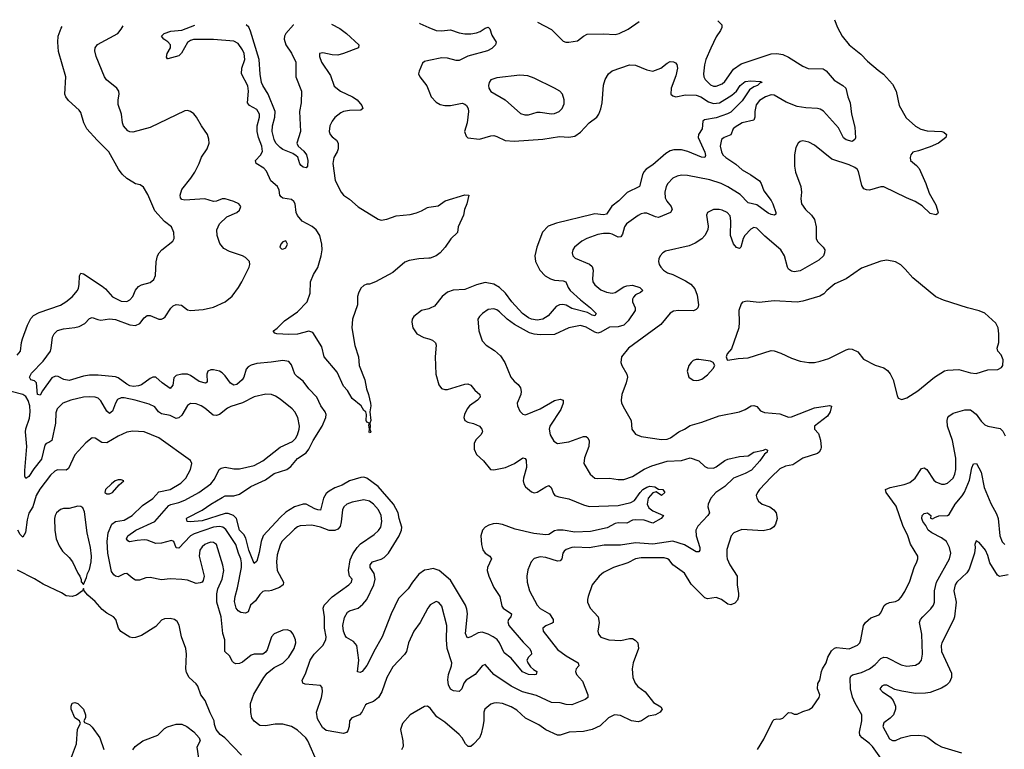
# Model space of a CAD drawing. Header units: inches. Extents: x 1954678 to 2060271, y 904822 to 1016299.
# Tile 211 of 256: x 1967167 to 1973984, y 1011152 to 1016205. Entities that reach past the tile are written whole.
import ezdxf

# ---------------------------------------------------------------- set-up
doc = ezdxf.new("R2010")
doc.units = ezdxf.units.IN
doc.header["$MEASUREMENT"] = 0
doc.layers.add('B9061', color=7, linetype='Continuous')
doc.layers.add('B9071', color=7, linetype='Continuous')

msp = doc.modelspace()

# ---------------------------------------------------------------- linework, layer by layer
at = {"layer": 'B9061', "color": 5}
for points, elevation in [([(1967150, 1013881.1), (1967173.3, 1013910), (1967179.1, 1013970), (1967185.7, 1013994.3), (1967220.4, 1014090), (1967243.7, 1014136.3), (1967264, 1014156), (1967302.3, 1014177.7), (1967450, 1014227.6), (1967487.1, 1014250), (1967530, 1014284.9), (1967567.7, 1014330), (1967574.4, 1014345.6), (1967579.4, 1014370), (1967581.3, 1014430), (1967589.7, 1014450.3), (1967610, 1014443.8), (1967738.2, 1014358.2), (1967760.6, 1014340.6), (1967810, 1014286.3), (1967870, 1014255.8), (1967910, 1014252.8), (1967930, 1014263.6), (1967950, 1014287), (1967970, 1014330.8), (1967990, 1014357.3), (1968011.5, 1014368.5), (1968070, 1014383.8), (1968094.9, 1014405.1), (1968107.2, 1014432.8), (1968111.4, 1014528.6), (1968120.7, 1014570), (1968132, 1014590), (1968151.6, 1014610), (1968227.3, 1014670), (1968237.6, 1014690), (1968234.5, 1014730), (1968218, 1014770), (1968170, 1014806.6), (1968102.2, 1014882.2), (1968055.1, 1014995.1), (1968025.2, 1015045.2), (1968002, 1015062), (1967970, 1015069.2), (1967950, 1015079.3), (1967910, 1015105.1), (1967875.9, 1015135.9), (1967850.7, 1015170.7), (1967784.7, 1015290), (1967703, 1015370), (1967631.2, 1015450), (1967612.4, 1015490), (1967590, 1015561.2), (1967578.8, 1015578.8), (1967505.2, 1015645.2), (1967486, 1015670), (1967479.7, 1015690), (1967485.7, 1015810), (1967436.2, 1015983.8), (1967431, 1016050), (1967433.7, 1016090), (1967453.8, 1016146.2), (1967461.7, 1016158.1)], 540), ([(1970000, 1012397.6), (1969970, 1012391.6), (1969930, 1012365.7), (1969886.5, 1012310), (1969857.5, 1012262.5), (1969790, 1012197.3), (1969740.1, 1012090), (1969677, 1011930), (1969620.2, 1011830), (1969590, 1011766.9), (1969570, 1011731.5), (1969537.6, 1011690), (1969523.5, 1011683.5), (1969507.1, 1011687.1), (1969514.7, 1011770), (1969500.7, 1011870), (1969479.4, 1011899.4), (1969430, 1011926), (1969420.7, 1011940.7), (1969408.7, 1011970), (1969403.5, 1012010), (1969415.9, 1012064.1), (1969437.6, 1012102.4), (1969450, 1012111.6), (1969510, 1012130.2), (1969543.4, 1012156.6), (1969570, 1012189.2), (1969619.4, 1012290), (1969627.7, 1012330), (1969621.6, 1012370), (1969594.5, 1012410), (1969593.6, 1012430), (1969609.9, 1012450.1), (1969670, 1012468.3), (1969690, 1012479.8), (1969721, 1012510), (1969794.9, 1012630), (1969811, 1012669), (1969814, 1012690), (1969793.4, 1012750), (1969787.5, 1012790), (1969754.7, 1012850), (1969650, 1012971.8), (1969570, 1013029.9), (1969550, 1013035.4), (1969530, 1013033.7), (1969450, 1013010.6), (1969399, 1012981), (1969350, 1012962.1), (1969310, 1012939.1), (1969290, 1012922.8), (1969270, 1012891.1), (1969250, 1012808.7), (1969230.9, 1012809.1), (1969210, 1012816.7), (1969150, 1012850.5), (1969130, 1012850.5), (1969070, 1012829.9), (1969010, 1012794.8), (1968970, 1012757), (1968853.9, 1012630), (1968838.7, 1012590), (1968826.2, 1012513.8), (1968810, 1012453.6), (1968790, 1012439.5), (1968752.9, 1012530), (1968733.3, 1012613.3), (1968718.7, 1012638.7), (1968689.9, 1012670), (1968669.4, 1012750), (1968646.8, 1012770), (1968610, 1012785.5), (1968590, 1012784), (1968430, 1012734.9), (1968347.5, 1012727.5), (1968326.6, 1012730), (1968321.1, 1012750), (1968326.2, 1012753.8), (1968430, 1012808.5), (1968489.9, 1012850.1), (1968570, 1012896.8), (1968590, 1012907.2), (1968650, 1012908.1), (1968690, 1012918.5), (1968768.2, 1012971.8), (1968870, 1013018.1), (1968930, 1013060.8), (1969016.4, 1013090), (1969044, 1013110), (1969090, 1013165.1), (1969150, 1013205.7), (1969169.9, 1013230), (1969198, 1013290), (1969262, 1013390), (1969287.7, 1013450), (1969289.8, 1013470), (1969281.6, 1013490), (1969252.3, 1013530), (1969223.5, 1013590), (1969168.3, 1013648.3), (1969130, 1013700.8), (1969090.5, 1013730.5), (1969072.8, 1013750), (1969050, 1013814), (1969030, 1013836.5), (1968990, 1013844.8), (1968907.8, 1013832.2), (1968810, 1013824.7), (1968770, 1013812.1), (1968750, 1013800.3), (1968735.2, 1013784.8), (1968719.4, 1013730), (1968707.6, 1013710), (1968670, 1013677.3), (1968650, 1013674), (1968626.7, 1013686.7), (1968590, 1013738.7), (1968570, 1013758.5), (1968549.6, 1013770), (1968510, 1013779.2), (1968490, 1013779.1), (1968470, 1013769.7), (1968462.4, 1013750), (1968465.4, 1013694.6), (1968453.4, 1013686.6), (1968410, 1013699), (1968350, 1013741.6), (1968330, 1013750.5), (1968290, 1013750.9), (1968250, 1013741.2), (1968234.8, 1013725.2), (1968226.8, 1013673.2), (1968210, 1013651.1), (1968154.8, 1013690), (1968110, 1013729), (1968090, 1013729.8), (1968070, 1013721), (1968010, 1013676.3), (1967990, 1013668.8), (1967955.3, 1013664.7), (1967930, 1013669), (1967910, 1013679.6), (1967850, 1013723.7), (1967830, 1013732.5), (1967710, 1013743), (1967650, 1013743.4), (1967610, 1013736.8), (1967510, 1013706.6), (1967473.6, 1013713.6), (1967434.5, 1013734.5), (1967415.4, 1013735.4), (1967390, 1013724.7), (1967325.1, 1013634.9), (1967310, 1013605.1), (1967290, 1013609.6), (1967283.5, 1013690), (1967270, 1013702.7), (1967243.7, 1013710), (1967236, 1013730), (1967250, 1013755.8), (1967330, 1013840.7), (1967379.7, 1013910), (1967386.3, 1013930), (1967394.2, 1014005.8), (1967406.6, 1014030), (1967430, 1014051.7), (1967470, 1014064.7), (1967550, 1014072.9), (1967579.7, 1014080.3), (1967618.3, 1014101.7), (1967650, 1014135.3), (1967670, 1014141.7), (1967707.8, 1014127.8), (1967730, 1014124.7), (1967790, 1014132.5), (1967830, 1014127.8), (1967930, 1014091.5), (1967970, 1014086.7), (1967999.7, 1014100.3), (1968030, 1014139.5), (1968050, 1014156.1), (1968070, 1014155.5), (1968130, 1014130.3), (1968150, 1014130.3), (1968163.3, 1014136.7), (1968174.1, 1014145.9), (1968212.9, 1014207.1), (1968230, 1014222.3), (1968250, 1014231.4), (1968286.7, 1014226.7), (1968330, 1014195.8), (1968350.3, 1014190.3), (1968436.9, 1014196.9), (1968510, 1014214.3), (1968590, 1014251), (1968637.8, 1014290), (1968681.5, 1014350), (1968704.4, 1014390), (1968755.8, 1014490), (1968761.1, 1014510), (1968757.4, 1014530), (1968730, 1014558.2), (1968709.6, 1014570), (1968619.1, 1014599.1), (1968580.3, 1014620.3), (1968554, 1014654), (1968534.2, 1014710), (1968533.1, 1014750), (1968549.9, 1014790.1), (1968601.6, 1014838.4), (1968671.6, 1014870), (1968690, 1014885.3), (1968698.3, 1014910), (1968684.2, 1014930), (1968650, 1014945.8), (1968590, 1014963.1), (1968570, 1014964.4), (1968530, 1014948.6), (1968510, 1014946.4), (1968450, 1014963.4), (1968310, 1014955.4), (1968290, 1014959.7), (1968279.7, 1014970), (1968278.9, 1014990), (1968290.6, 1015030), (1968353.1, 1015106.9), (1968380.9, 1015150), (1968410.8, 1015210), (1968426.3, 1015253.7), (1968466.3, 1015310), (1968478.3, 1015350), (1968477, 1015377), (1968466.6, 1015410), (1968425.1, 1015470), (1968390.9, 1015530.9), (1968372.5, 1015552.5), (1968350, 1015569.5), (1968330, 1015575.1), (1968310, 1015574), (1968070, 1015459.1), (1967950, 1015425.5), (1967930, 1015427.7), (1967916, 1015436), (1967886.4, 1015470), (1967879.2, 1015490), (1967872.6, 1015550), (1967850, 1015618), (1967849.7, 1015650), (1967856.3, 1015690), (1967853, 1015710), (1967839.6, 1015730), (1967769.1, 1015789.1), (1967755.1, 1015810), (1967696.9, 1015950), (1967686.6, 1015990), (1967689.7, 1016010), (1967706.2, 1016033.8), (1967846, 1016110), (1967870, 1016138.3), (1967883.4, 1016161.8)], 520), ([(1970000, 1014553.6), (1969930, 1014548.6), (1969863, 1014537), (1969833.5, 1014526.5), (1969750, 1014454), (1969630, 1014389.6), (1969590, 1014373.2), (1969570, 1014373.2), (1969550, 1014363.7), (1969530, 1014346), (1969511.8, 1014310), (1969506.7, 1014286.7), (1969506, 1014230), (1969471.8, 1014130), (1969465.8, 1014070), (1969488.4, 1013948.4), (1969512.9, 1013870), (1969518, 1013810), (1969555.8, 1013710), (1969567.5, 1013647.5), (1969582, 1013610), (1969595.8, 1013550), (1969598.7, 1013530), (1969590.4, 1013490), (1969599.1, 1013430), (1969590.8, 1013410), (1969594.8, 1013390), (1969591, 1013370), (1969598, 1013350), (1969595.3, 1013344.7), (1969590, 1013344), (1969586, 1013350), (1969589.2, 1013370), (1969584, 1013396), (1969588, 1013410), (1969570, 1013417.2), (1969565.1, 1013430), (1969569.3, 1013470), (1969564, 1013490), (1969550, 1013499.3), (1969530.9, 1013530.9), (1969470, 1013582), (1969436, 1013636), (1969410, 1013666.2), (1969364.1, 1013764.1), (1969274.5, 1013870), (1969258.4, 1013938.4), (1969197.6, 1014037.6), (1969170, 1014047.5), (1969090, 1014026.7), (1969030, 1014024.2), (1968948, 1014030), (1968934.8, 1014034.8), (1968925.1, 1014045.1), (1968923.7, 1014050), (1968950, 1014068), (1969000.6, 1014119.4), (1969090, 1014182), (1969157.7, 1014250), (1969177.5, 1014310), (1969181.2, 1014390), (1969200.9, 1014439.1), (1969231.4, 1014488.6), (1969254, 1014570), (1969260.9, 1014610), (1969259.9, 1014650), (1969245.9, 1014710), (1969220.7, 1014750), (1969192, 1014772), (1969123.4, 1014810), (1969090, 1014848.1), (1969081.2, 1014870), (1969075, 1014930), (1969066.3, 1014946.3), (1969050, 1014959.9), (1968989.9, 1014969.9), (1968977.5, 1014977.5), (1968968.7, 1014990), (1968964.3, 1015024.3), (1968952.8, 1015050), (1968905.1, 1015090), (1968875.9, 1015155.9), (1968856.5, 1015176.5), (1968803.5, 1015210), (1968800.4, 1015230), (1968834.3, 1015265.7), (1968848, 1015292), (1968844.6, 1015330), (1968819.9, 1015390), (1968811.2, 1015430), (1968811.9, 1015470), (1968828.3, 1015530), (1968828, 1015550), (1968810, 1015582.7), (1968757.4, 1015610), (1968744.6, 1015630), (1968751.9, 1015710), (1968747.8, 1015747.8), (1968702.3, 1015830), (1968704.7, 1015870), (1968727, 1015930), (1968721.3, 1015970), (1968710, 1015995.4), (1968680, 1016040), (1968650, 1016056.5), (1968510, 1016068.1), (1968370, 1016066.8), (1968350, 1016061.3), (1968330, 1016046.6), (1968286.5, 1015973.5), (1968270, 1015954), (1968194, 1015934), (1968190, 1015933.6), (1968184.3, 1015944.3), (1968187.5, 1015970), (1968210.5, 1016010), (1968210.4, 1016030), (1968192.4, 1016052.5), (1968166, 1016070), (1968149.1, 1016090), (1968168.4, 1016110), (1968213.4, 1016126.6), (1968290, 1016132.8), (1968350, 1016156.5), (1968380.5, 1016166.2)], 480), ([(1969061.4, 1016172.2), (1969062, 1016170), (1969010.3, 1016110), (1969000.9, 1016090), (1968998.5, 1016070), (1969011, 1016031), (1969050, 1015973), (1969078.7, 1015910), (1969078.9, 1015810), (1969119.1, 1015710), (1969116.3, 1015630), (1969105.5, 1015570), (1969110.6, 1015429.4), (1969086.8, 1015350), (1969094.8, 1015330), (1969134, 1015294), (1969152.9, 1015270), (1969161.3, 1015230), (1969159.3, 1015190), (1969150, 1015179.5), (1969130, 1015184.2), (1969115.4, 1015195.4), (1969107.2, 1015207.2), (1969092, 1015252), (1969082.2, 1015262.3), (1969058.4, 1015278.4), (1968990, 1015306.5), (1968970, 1015320.2), (1968940.2, 1015350), (1968930, 1015376.2), (1968914.4, 1015430), (1968918.5, 1015470), (1968933.9, 1015530), (1968935.8, 1015570), (1968886.6, 1015690), (1968849.7, 1015749.7), (1968841.9, 1015770), (1968831.5, 1015828.5), (1968825.7, 1015930), (1968764.5, 1016124.5), (1968753, 1016153), (1968736.4, 1016169.3)], 460), ([(1969326.7, 1016174.5), (1969382.8, 1016142.8), (1969430, 1016108.8), (1969515.3, 1016030), (1969513.4, 1016010), (1969408.7, 1015970), (1969370, 1015959.9), (1969330, 1015960.7), (1969265.5, 1015974.5), (1969243.8, 1015970), (1969243.1, 1015950), (1969256.5, 1015910), (1969318.7, 1015818.7), (1969344.3, 1015744.3), (1969387.4, 1015710), (1969471.8, 1015671.8), (1969503.2, 1015650), (1969536.5, 1015610), (1969543, 1015590), (1969530, 1015578.4), (1969450, 1015576.5), (1969410, 1015568.1), (1969390, 1015558.9), (1969350, 1015526.6), (1969330, 1015501.5), (1969315.1, 1015470), (1969310.8, 1015430.8), (1969317.8, 1015410), (1969330, 1015394), (1969360.3, 1015370), (1969372.3, 1015350), (1969372, 1015310), (1969366, 1015290), (1969342.7, 1015250), (1969334.6, 1015210), (1969351.2, 1015091.2), (1969392.4, 1015010), (1969410.2, 1014990), (1969450, 1014961.6), (1969510, 1014908.2), (1969650, 1014822.8), (1969670, 1014816.9), (1969710, 1014823.6), (1969772.9, 1014847.1), (1969870, 1014856.1), (1969913.8, 1014866.2), (1969950, 1014880.3), (1969990, 1014904.2), (1970000, 1014905.8)], 480), ([(1969935.6, 1016179.8), (1969937.7, 1016177.7), (1970000, 1016151.9)], 520), ([(1970000, 1015922.1), (1969970, 1015915.6), (1969955.8, 1015904.2), (1969932, 1015848), (1969928.9, 1015830), (1969936.5, 1015810), (1969986.8, 1015746.8), (1970000, 1015711.5)], 520), ([(1970000, 1014203.4), (1969948.5, 1014190), (1969897, 1014150), (1969884.6, 1014130), (1969881.5, 1014110), (1969890, 1014070.8), (1969917, 1014030), (1969964.9, 1014004.9), (1970000, 1013994.1)], 520), ([(1970000, 1012139.3), (1969992.7, 1012130), (1969940.3, 1012030), (1969896.5, 1011970), (1969858.3, 1011890), (1969844.4, 1011830), (1969831.5, 1011808.5), (1969750, 1011722.4), (1969709.2, 1011650), (1969674.6, 1011550), (1969651.7, 1011510), (1969617.7, 1011482.3), (1969572.4, 1011467.6), (1969560.9, 1011459.1), (1969536, 1011410), (1969519.3, 1011390), (1969465.7, 1011370), (1969451, 1011349), (1969447.8, 1011310), (1969439.5, 1011280.5), (1969430, 1011267.6), (1969410, 1011261.4), (1969290, 1011281.3), (1969262.7, 1011302.7), (1969230, 1011362), (1969222.4, 1011410), (1969257.3, 1011510), (1969264.5, 1011550), (1969260.8, 1011580.8), (1969250, 1011594.7), (1969143.4, 1011603.4), (1969127.3, 1011610), (1969123.5, 1011630), (1969146.2, 1011673.8), (1969178.4, 1011770), (1969206.8, 1011810), (1969266.4, 1011870), (1969286.4, 1011910), (1969288.1, 1011930), (1969277.3, 1011990), (1969276.6, 1012070), (1969269.1, 1012130), (1969275, 1012150), (1969331.2, 1012208.8), (1969445.1, 1012290), (1969464, 1012310), (1969468.5, 1012330), (1969451.6, 1012351.6), (1969442.6, 1012390), (1969455.4, 1012464.6), (1969474.4, 1012505.6), (1969502.8, 1012550), (1969525.7, 1012574.3), (1969620.4, 1012639.6), (1969651.9, 1012668.1), (1969666.6, 1012690), (1969675.3, 1012730), (1969669, 1012770), (1969650.7, 1012810), (1969617.6, 1012850), (1969590, 1012869.8), (1969550, 1012879.4), (1969470, 1012864), (1969431.6, 1012848.4), (1969411.6, 1012830), (1969402.4, 1012810), (1969393.4, 1012726.6), (1969385, 1012695), (1969370, 1012676), (1969350, 1012666.8), (1969310, 1012667.8), (1969249.5, 1012690), (1969190, 1012704), (1969110, 1012700.3), (1969090, 1012692.2), (1969070, 1012676.9), (1968983.1, 1012590), (1968970, 1012566), (1968950, 1012499), (1968944.2, 1012450), (1968950.2, 1012390.2), (1968994.6, 1012310), (1968992, 1012290), (1968967, 1012273), (1968910, 1012250.7), (1968890, 1012247), (1968870, 1012249.8), (1968850, 1012243.5), (1968830, 1012224.7), (1968800.9, 1012179.1), (1968765.3, 1012150), (1968750, 1012102.7), (1968730, 1012094.3), (1968698.4, 1012098.4), (1968678.9, 1012110), (1968666.6, 1012130), (1968655.6, 1012175.6), (1968658.8, 1012210), (1968676.4, 1012270), (1968702.7, 1012410), (1968703.6, 1012443.6), (1968698.3, 1012470), (1968681.5, 1012510), (1968664.4, 1012570), (1968593.8, 1012673.8), (1968573.8, 1012690), (1968550, 1012695.8), (1968510, 1012691.1), (1968375.1, 1012644.9), (1968350, 1012629.4), (1968270, 1012544.2), (1968250, 1012548), (1968233.5, 1012590), (1968217.3, 1012597.3), (1968150, 1012579.4), (1968110, 1012577.3), (1968050, 1012599.4), (1968030, 1012601.5), (1967981.1, 1012598.9), (1967928.4, 1012588.4), (1967915.6, 1012595.6), (1967907.7, 1012610), (1967915.6, 1012630), (1967971.6, 1012668.4), (1968102.8, 1012730), (1968200.2, 1012839.8), (1968213.2, 1012846.8), (1968270, 1012860.1), (1968310, 1012877.2), (1968408.7, 1012930), (1968489.7, 1012990), (1968517, 1013023), (1968549, 1013090), (1968561.7, 1013098.3), (1968590, 1013105), (1968650, 1013094.2), (1968690, 1013094.2), (1968790, 1013117.8), (1968850, 1013149.3), (1968970, 1013244.9), (1969055.8, 1013284.2), (1969075.9, 1013304.1), (1969090.9, 1013329.1), (1969103.2, 1013370), (1969104, 1013390), (1969094, 1013450), (1969072.1, 1013490), (1969054, 1013510), (1968970, 1013577.7), (1968938.2, 1013598.2), (1968910, 1013609.7), (1968871.2, 1013611.2), (1968790, 1013591.8), (1968710, 1013551.4), (1968630, 1013526.8), (1968605.2, 1013514.8), (1968550, 1013469.7), (1968530, 1013463), (1968506.3, 1013466.3), (1968450, 1013515.1), (1968422.7, 1013530), (1968390, 1013544), (1968350, 1013546.9), (1968330, 1013533), (1968290, 1013465.6), (1968270, 1013446.8), (1968250, 1013443.1), (1968210, 1013463.1), (1968150, 1013474.4), (1968128.7, 1013488.7), (1968102.9, 1013522.9), (1968062.6, 1013542.6), (1967966.6, 1013570), (1967890, 1013585.5), (1967870, 1013586.8), (1967844.7, 1013575.3), (1967830.1, 1013549.9), (1967810, 1013494.7), (1967790, 1013477.7), (1967770, 1013493.5), (1967730, 1013565.3), (1967710, 1013583.1), (1967690, 1013590.7), (1967650, 1013593.7), (1967610, 1013589.8), (1967520.7, 1013570), (1967465.3, 1013550), (1967426, 1013510), (1967417.2, 1013482.8), (1967414.5, 1013410), (1967388.8, 1013291.2), (1967370, 1013275.5), (1967350, 1013268.7), (1967341.8, 1013258.2), (1967318.1, 1013161.9), (1967264.8, 1013095.2), (1967230, 1013040.9), (1967210, 1013028), (1967202.8, 1013042.8), (1967202.3, 1013082.3), (1967216.6, 1013250), (1967206.9, 1013350), (1967209.6, 1013370.4), (1967235, 1013445), (1967239.9, 1013490), (1967237.4, 1013530), (1967226.7, 1013566.7), (1967210, 1013594.2), (1967190, 1013608.3), (1967108.3, 1013630)], 540), ([(1969230, 1011058.4), (1969162.6, 1011210), (1969148.7, 1011230), (1969090, 1011284.7), (1969050, 1011309.7), (1968990, 1011326.6), (1968935.1, 1011324.9), (1968870, 1011313.3), (1968830, 1011316.3), (1968790, 1011346.3), (1968775.6, 1011370), (1968767.3, 1011407.3), (1968764.5, 1011470), (1968787.5, 1011532.5), (1968856.8, 1011650), (1968881.5, 1011678.5), (1968930, 1011718.4), (1968990, 1011748.4), (1969030.7, 1011789.3), (1969067.8, 1011850), (1969078.7, 1011890), (1969076.2, 1011910), (1969061.2, 1011950), (1969044, 1011970), (1969019.6, 1011979.6), (1968990, 1011977.6), (1968930, 1011951.5), (1968910.4, 1011930), (1968879.5, 1011840.5), (1968870, 1011825.2), (1968850.4, 1011809.6), (1968790, 1011811.6), (1968770, 1011804.2), (1968710, 1011755.1), (1968690, 1011745.4), (1968664.4, 1011744.4), (1968649.7, 1011749.7), (1968639.7, 1011759.7), (1968619.2, 1011799.2), (1968588.2, 1011830), (1968586.6, 1011910), (1968573.6, 1011953.6), (1968562.1, 1012070), (1968533.2, 1012170), (1968532.1, 1012227.9), (1968538, 1012262), (1968570, 1012330.8), (1968581, 1012390), (1968574.1, 1012425.9), (1968530, 1012571.1), (1968510, 1012584.7), (1968490, 1012585.8), (1968470, 1012579.8), (1968448.9, 1012570), (1968430, 1012554.2), (1968414.7, 1012530), (1968409.3, 1012489.3), (1968443.8, 1012350), (1968438.4, 1012321.6), (1968430.4, 1012309.6), (1968416.1, 1012303.9), (1968390, 1012300.5), (1968330, 1012322), (1968290, 1012327.4), (1968210, 1012331.8), (1968150, 1012325.8), (1968070, 1012342), (1968039.9, 1012340.1), (1967997.2, 1012322.8), (1967970, 1012323.5), (1967950, 1012334), (1967910, 1012369.7), (1967890, 1012366.3), (1967850, 1012346), (1967830, 1012351), (1967819.3, 1012359.3), (1967803, 1012383), (1967778.1, 1012510), (1967772.8, 1012590), (1967778.8, 1012650), (1967804.9, 1012710), (1967830, 1012729.4), (1967890, 1012739.8), (1967945.7, 1012770), (1968018.7, 1012841.3), (1968090, 1012889.2), (1968130, 1012935.3), (1968209.6, 1012950), (1968284.1, 1012995.9), (1968317.8, 1013030), (1968349.7, 1013090), (1968359.7, 1013130), (1968351, 1013151), (1968129.8, 1013309.8), (1968030, 1013349.8), (1967950, 1013354.8), (1967910, 1013347.4), (1967850, 1013321.4), (1967770, 1013274.6), (1967735.9, 1013275.9), (1967690, 1013307), (1967670, 1013309.4), (1967624.9, 1013275.1), (1967550, 1013191.6), (1967504.2, 1013095.8), (1967490, 1013085.1), (1967430, 1013086.4), (1967410, 1013078.7), (1967380.2, 1013050), (1967307.6, 1012952.4), (1967281.9, 1012910), (1967258.6, 1012830), (1967230, 1012787.8), (1967218.7, 1012741.3), (1967207, 1012653), (1967190, 1012620.7), (1967170, 1012639.7), (1967155, 1012670)], 560), ([(1968703.7, 1011110), (1968587, 1011230), (1968554.5, 1011254.5), (1968528.2, 1011290), (1968516.6, 1011323.4), (1968514.5, 1011350), (1968484.9, 1011404.9), (1968452.3, 1011490), (1968420.9, 1011530), (1968399.5, 1011590), (1968390, 1011605.2), (1968339.6, 1011650), (1968322.7, 1011682.7), (1968318.3, 1011710), (1968323, 1011810), (1968318.7, 1011850), (1968287.6, 1011930), (1968271.5, 1012011.5), (1968257.1, 1012037.1), (1968239, 1012050), (1968210, 1012058.4), (1968170, 1012055.6), (1968150, 1012046.6), (1968110, 1012002.7), (1968010, 1011940.7), (1967970, 1011925.1), (1967950, 1011922.9), (1967930, 1011927.6), (1967868.5, 1011968.5), (1967851, 1011991), (1967832.1, 1012050), (1967817.6, 1012070), (1967770, 1012094.7), (1967739.2, 1012119.2), (1967690, 1012176), (1967638.4, 1012218.4), (1967614, 1012250), (1967610, 1012266), (1967602, 1012250), (1967560.5, 1012219.5), (1967530, 1012209.6), (1967490, 1012213.6), (1967456.1, 1012236.1), (1967330, 1012295.8), (1967270, 1012333), (1967151.8, 1012391.8)], 580), ([(1967471.8, 1010950), (1967559.8, 1011190), (1967567.7, 1011292.3), (1967589.2, 1011330), (1967582, 1011350), (1967549.8, 1011369.8), (1967524.2, 1011430), (1967522.9, 1011450), (1967529.7, 1011470.3), (1967550, 1011476.3), (1967570.6, 1011470), (1967608, 1011430), (1967623, 1011390), (1967622, 1011370), (1967611, 1011350), (1967616.9, 1011336.9), (1967650, 1011324.4), (1967670, 1011305.5), (1967723, 1011230), (1967750.6, 1011150)], 580), ([(1970000, 1011443.2), (1969990, 1011449.4), (1969970, 1011449.3), (1969870, 1011389.7), (1969817.4, 1011330), (1969803.6, 1011290), (1969819.7, 1011210), (1969822.8, 1011170), (1969811.7, 1011148.3)], 560), ([(1967951.1, 1011148.9), (1967967, 1011170), (1968020.9, 1011210), (1968124.5, 1011250), (1968170, 1011296.4), (1968190, 1011307), (1968250, 1011326), (1968290, 1011326), (1968324, 1011310), (1968372.8, 1011272.8), (1968410.6, 1011230), (1968416, 1011210), (1968393.4, 1011166.6), (1968404.4, 1011090)], 580)]:
    msp.add_lwpolyline(points, dxfattribs=dict(at, elevation=elevation))
for points, elevation in [([(1969010, 1014673), (1968990, 1014666), (1968976.3, 1014650), (1968968.4, 1014630), (1968978.8, 1014618.8), (1968990, 1014616.3), (1969010, 1014625.5), (1969021.6, 1014650)], 520), ([(1967870, 1013017.2), (1967850, 1013017), (1967827.3, 1013010), (1967804, 1012990), (1967760.7, 1012950), (1967756, 1012930), (1967770, 1012920.7), (1967790, 1012922), (1967810, 1012931), (1967856.6, 1012983.4), (1967888, 1013010)], 580), ([(1967570, 1012834.7), (1967510, 1012819.2), (1967470, 1012819.2), (1967450, 1012813.7), (1967423.1, 1012790), (1967412.2, 1012770), (1967408.7, 1012750), (1967410.3, 1012670), (1967420.4, 1012610), (1967440.6, 1012560.6), (1967462.9, 1012522.9), (1967510, 1012480.7), (1967533.4, 1012450), (1967570, 1012371.3), (1967584.7, 1012350), (1967592.7, 1012327.3), (1967592.7, 1012312.7), (1967610, 1012294), (1967630, 1012342), (1967636, 1012370), (1967650, 1012398), (1967661.3, 1012450), (1967664, 1012490), (1967657.6, 1012550), (1967634.6, 1012650), (1967616.6, 1012796.6), (1967604.2, 1012824.2), (1967590, 1012833.3)], 580)]:
    msp.add_lwpolyline(points, close=True, dxfattribs=dict(at, elevation=elevation))
at = {"layer": 'B9071', "color": 5}
for points, elevation in [([(1972807.1, 1016205), (1972828, 1016150), (1972861.7, 1016090), (1972910.4, 1016030), (1972990, 1015966.7), (1973037.8, 1015917.8), (1973110, 1015854.9), (1973148.6, 1015828.6), (1973210, 1015757.3), (1973234.9, 1015710), (1973257, 1015610), (1973304.9, 1015524.9), (1973370, 1015467.2), (1973405.7, 1015445.7), (1973450, 1015435.8), (1973552, 1015430), (1973565.8, 1015425.8), (1973582.8, 1015410), (1973579.1, 1015390), (1973527.7, 1015350), (1973470, 1015323.5), (1973390, 1015296), (1973350, 1015287.3), (1973335.8, 1015270), (1973332, 1015250), (1973333.7, 1015230), (1973375.4, 1015195.4), (1973393.8, 1015173.8), (1973439.7, 1015070), (1973463.6, 1015003.6), (1973510, 1014922), (1973525.5, 1014870), (1973520.7, 1014859.3), (1973510, 1014852.3), (1973470, 1014863.1), (1973416.1, 1014916.1), (1973366, 1014946), (1973306, 1014970), (1973150, 1015047.8), (1973130, 1015048), (1973050, 1015025.1), (1973030, 1015025.4), (1973012.4, 1015032.4), (1972997, 1015057), (1972973.4, 1015153.4), (1972964, 1015170), (1972950, 1015182.3), (1972910, 1015200.3), (1972790, 1015239.7), (1972670, 1015335.8), (1972630, 1015357.4), (1972590, 1015365.1), (1972570, 1015360.9), (1972557.3, 1015350), (1972541.1, 1015318.9), (1972530.4, 1015270), (1972530.4, 1015189.6), (1972538.9, 1015150), (1972574.3, 1015050), (1972578.9, 1015010), (1972575.1, 1014964.9), (1972580.9, 1014930), (1972607.1, 1014890), (1972650.1, 1014850.1), (1972670, 1014821.6), (1972682.2, 1014770), (1972681.3, 1014690), (1972690, 1014668.5), (1972730.2, 1014630.2), (1972740.2, 1014610), (1972739.7, 1014590), (1972732.2, 1014570), (1972700.7, 1014539.3), (1972570, 1014465.3), (1972530, 1014458), (1972510, 1014462.6), (1972490, 1014478), (1972482.8, 1014490), (1972462.3, 1014570), (1972437.5, 1014610), (1972325.3, 1014705.3), (1972270, 1014761), (1972250, 1014766), (1972230, 1014754.5), (1972187.8, 1014710), (1972176.8, 1014690), (1972160.4, 1014630), (1972150, 1014621.3), (1972130, 1014626.9), (1972110, 1014652.8), (1972088.4, 1014710), (1972091.3, 1014811.3), (1972086.1, 1014846.1), (1972066, 1014870), (1972030, 1014886), (1972010, 1014889.6), (1971970, 1014889.4), (1971930, 1014868.7), (1971922, 1014850), (1971934.2, 1014774.2), (1971930.5, 1014750.5), (1971910, 1014709.4), (1971890, 1014687.3), (1971843.4, 1014656.6), (1971801.8, 1014638.2), (1971638.6, 1014601.4), (1971619.1, 1014590), (1971601.6, 1014570), (1971592.4, 1014547.6), (1971590.4, 1014530), (1971594.9, 1014510), (1971606, 1014490), (1971625.5, 1014470), (1971651.8, 1014451.8), (1971690, 1014439.5), (1971776.7, 1014396.7), (1971813.3, 1014373.3), (1971841.3, 1014341.3), (1971857.3, 1014297.3), (1971867.6, 1014230), (1971863.1, 1014210), (1971850, 1014196.9), (1971832.1, 1014187.9), (1971728.3, 1014191.7), (1971694.7, 1014185.3), (1971670, 1014171.5), (1971605.1, 1014094.9), (1971381.6, 1013930), (1971333, 1013870), (1971328, 1013830), (1971334.9, 1013810), (1971370.4, 1013750), (1971374.4, 1013730), (1971366.7, 1013690), (1971335.8, 1013610), (1971330.4, 1013569.6), (1971334, 1013550), (1971353.7, 1013510), (1971400.3, 1013430), (1971404.9, 1013370), (1971430, 1013333.4), (1971470, 1013317), (1971610, 1013296.5), (1971650, 1013298.7), (1971671.9, 1013308.1), (1971729.8, 1013350.2), (1971770, 1013368.5), (1971810, 1013394.3), (1971890, 1013417.7), (1972010, 1013460.9), (1972151.1, 1013488.9), (1972190, 1013504.4), (1972230.4, 1013530.4), (1972250, 1013532.7), (1972270, 1013524.9), (1972296.7, 1013496.7), (1972323.7, 1013483.7), (1972430, 1013474.3), (1972490, 1013451.6), (1972510, 1013453.8), (1972670, 1013517.2), (1972772.8, 1013532.8), (1972787.1, 1013527.1), (1972778.5, 1013490), (1972760.4, 1013459.6), (1972670.5, 1013390), (1972670.6, 1013370), (1972698, 1013338), (1972712.4, 1013292.4), (1972716, 1013244), (1972714, 1013230), (1972703, 1013210), (1972690, 1013199.6), (1972590, 1013167.6), (1972518.8, 1013121.2), (1972470, 1013113.5), (1972430, 1013094.2), (1972370, 1013037.2), (1972288.5, 1012950), (1972274.9, 1012930), (1972266, 1012910), (1972270.6, 1012890), (1972282, 1012870), (1972306.8, 1012850), (1972360.7, 1012830), (1972387.7, 1012810), (1972404.9, 1012790), (1972410.6, 1012750), (1972398.8, 1012710), (1972388, 1012692), (1972364.1, 1012675.9), (1972314.3, 1012665.7), (1972166.5, 1012673.5), (1972110.8, 1012650), (1972093, 1012630), (1972063.9, 1012536.1), (1972062, 1012490), (1972065.2, 1012470), (1972082.6, 1012430), (1972134.9, 1012350), (1972134, 1012290), (1972144.4, 1012230), (1972142.8, 1012210), (1972135.8, 1012184.2), (1972117.3, 1012162.7), (1972090, 1012152.6), (1972070, 1012156.9), (1972025.1, 1012190), (1971990, 1012202.3), (1971930, 1012193.5), (1971910, 1012201.1), (1971814.8, 1012294.8), (1971770, 1012371.2), (1971690, 1012429.7), (1971663, 1012463), (1971651.2, 1012471.2), (1971630, 1012476.8), (1971470, 1012478.7), (1971430, 1012470.7), (1971376.9, 1012443.1), (1971279.1, 1012410), (1971210, 1012376.3), (1971178, 1012350), (1971130.3, 1012289.7), (1971102, 1012210), (1971097.3, 1012190), (1971099.1, 1012170), (1971117.3, 1012130), (1971172.4, 1012070), (1971179.5, 1012030), (1971168.7, 1011970), (1971174, 1011950), (1971190, 1011928.9), (1971246, 1011910), (1971330, 1011904.4), (1971390, 1011918.4), (1971410, 1011918), (1971428.3, 1011908.3), (1971446.8, 1011890), (1971450.7, 1011850), (1971414.9, 1011750), (1971406.4, 1011710), (1971412.4, 1011650), (1971428.5, 1011610), (1971446.5, 1011586.5), (1971497.3, 1011550), (1971556.2, 1011476.2), (1971605.2, 1011445.2), (1971614.8, 1011430), (1971600.7, 1011410), (1971570, 1011389.5), (1971519.9, 1011380.1), (1971471.4, 1011348.6), (1971450, 1011343), (1971404, 1011350), (1971325.6, 1011385.6), (1971284.7, 1011390), (1971243.8, 1011370), (1971186.5, 1011313.5), (1971131.4, 1011288.6), (1971070, 1011275.8), (1970970.4, 1011269.6), (1970910, 1011249.2), (1970890, 1011249.2), (1970810, 1011286.6), (1970760.8, 1011320.8), (1970667.9, 1011367.9), (1970610, 1011422.4), (1970570, 1011446.9), (1970510, 1011469.6), (1970470, 1011474.7), (1970450, 1011471.8), (1970430, 1011463.7), (1970388.5, 1011430), (1970381.1, 1011410), (1970380.2, 1011350), (1970374.2, 1011310), (1970361.9, 1011258.1), (1970350, 1011231.3), (1970310, 1011186.6), (1970290, 1011171.5), (1970271.5, 1011171.5), (1970254.7, 1011190), (1970231.5, 1011231.5), (1970210, 1011255.1), (1970110, 1011338.9), (1970055.8, 1011375.8), (1970010, 1011437), (1970000, 1011443.2)], 560), ([(1972001.7, 1016197.9), (1972027.3, 1016170), (1972027.7, 1016150), (1972019.1, 1016130), (1971990, 1016085.2), (1971952, 1016008), (1971917.2, 1015930), (1971907.3, 1015892.7), (1971900.7, 1015830), (1971904.2, 1015810), (1971914, 1015790), (1971950, 1015752.8), (1971970, 1015743.6), (1971990, 1015744.5), (1972030, 1015760.2), (1972050, 1015775.8), (1972110, 1015862.9), (1972161, 1015899), (1972370, 1015969), (1972410, 1015970.3), (1972450, 1015963.1), (1972490, 1015944.6), (1972590, 1015882), (1972626.3, 1015866.3), (1972730, 1015864.2), (1972750.9, 1015850.9), (1972806.4, 1015786.4), (1972867, 1015750), (1972887.4, 1015730), (1972900.3, 1015670), (1972916, 1015630), (1972924.9, 1015550), (1972950, 1015461), (1972953.6, 1015386.4), (1972950, 1015374), (1972930, 1015361.2), (1972890, 1015372.7), (1972870, 1015387), (1972835.5, 1015455.5), (1972731.1, 1015571.1), (1972710, 1015585.7), (1972690, 1015591), (1972610, 1015593.8), (1972550, 1015602.9), (1972473.6, 1015633.6), (1972390, 1015681.1), (1972370, 1015683.8), (1972330, 1015671.6), (1972290, 1015646.3), (1972265.7, 1015614.3), (1972256.6, 1015570), (1972257.8, 1015530), (1972250.8, 1015509.2), (1972170, 1015491), (1972119.5, 1015460.5), (1972106.2, 1015450), (1972091.4, 1015408.6), (1972044.2, 1015390), (1972025.9, 1015374.1), (1972016.8, 1015330), (1972025.1, 1015290), (1972036.3, 1015270), (1972055.8, 1015250), (1972124.5, 1015204.5), (1972170, 1015164), (1972230, 1015131), (1972288.3, 1015088.3), (1972300.2, 1015070), (1972320, 1015020), (1972370, 1014953.1), (1972380.7, 1014930), (1972403.1, 1014870), (1972402, 1014858), (1972392, 1014850), (1972370, 1014855.1), (1972350, 1014865.8), (1972270, 1014922), (1972210, 1014937.6), (1972154.7, 1014994.7), (1972070, 1015048), (1972024.4, 1015070), (1971945.2, 1015094.8), (1971790, 1015124.8), (1971750, 1015128.8), (1971718, 1015122), (1971690, 1015107.1), (1971654.9, 1015070), (1971643.5, 1015050), (1971632.9, 1015010), (1971636.1, 1014970), (1971647.5, 1014947.5), (1971676.5, 1014910), (1971684.7, 1014890), (1971672.2, 1014870), (1971590, 1014835.5), (1971570, 1014838.6), (1971510, 1014865.1), (1971490, 1014865.7), (1971470, 1014859.2), (1971450, 1014849.7), (1971368.2, 1014791.8), (1971355.2, 1014770), (1971341.5, 1014718.5), (1971330, 1014700.5), (1971310, 1014698.5), (1971270, 1014719.1), (1971250, 1014724.5), (1971210, 1014724.9), (1971170, 1014718.3), (1971094.4, 1014690), (1971058.4, 1014670), (1971008, 1014630), (1970997.1, 1014610), (1970993, 1014590), (1970996.3, 1014570), (1971013.3, 1014553.3), (1971112.3, 1014512.3), (1971130, 1014496.3), (1971137.4, 1014470), (1971131.8, 1014410), (1971135.3, 1014390), (1971149.3, 1014369.3), (1971190, 1014333.4), (1971230, 1014318.3), (1971270, 1014311.5), (1971290, 1014315.8), (1971350, 1014354.3), (1971370, 1014361.9), (1971410, 1014366.2), (1971460.4, 1014350), (1971481.6, 1014330), (1971464.4, 1014315.6), (1971430, 1014299.8), (1971416.6, 1014283.4), (1971410.2, 1014270), (1971410.9, 1014250), (1971428, 1014210), (1971428, 1014190), (1971380.7, 1014119.3), (1971350.2, 1014090), (1971310, 1014078.5), (1971250, 1014075.4), (1971190, 1014039.6), (1971170, 1014034.5), (1971150, 1014039.9), (1971090, 1014075.2), (1971050, 1014086.2), (1970968.6, 1014071.4), (1970870, 1014023.8), (1970770, 1014021.7), (1970730, 1014026.6), (1970696.8, 1014036.8), (1970593.1, 1014093.1), (1970541.7, 1014130), (1970490, 1014181.7), (1970470, 1014196.4), (1970450, 1014203.1), (1970410, 1014196.9), (1970370.4, 1014170), (1970350.4, 1014150), (1970339.3, 1014130), (1970345.3, 1014050), (1970370, 1013981), (1970397.3, 1013950), (1970454.1, 1013914.1), (1970495.9, 1013875.9), (1970524.9, 1013830), (1970568.1, 1013728.1), (1970590, 1013702.4), (1970618.6, 1013678.6), (1970634.9, 1013654.9), (1970639.5, 1013630), (1970636.5, 1013610), (1970612.4, 1013550), (1970612.7, 1013530), (1970630, 1013494), (1970650, 1013473.4), (1970670, 1013468.2), (1970770, 1013510.2), (1970870, 1013567.8), (1970910, 1013577), (1970930.3, 1013570.3), (1970930.4, 1013550), (1970913.7, 1013506.3), (1970838, 1013390), (1970832.8, 1013370), (1970840.3, 1013330), (1970866.3, 1013286.3), (1970890.5, 1013270.5), (1970970, 1013280.3), (1971070, 1013317.4), (1971090, 1013317.6), (1971100.5, 1013310), (1971108.9, 1013288.9), (1971106.9, 1013250), (1971078.3, 1013170), (1971073.7, 1013130), (1971117.4, 1013057.4), (1971150, 1013030.5), (1971170, 1013026.7), (1971250, 1013030.3), (1971310, 1013020.3), (1971350, 1013021.1), (1971410, 1013042.2), (1971490, 1013092.7), (1971544.2, 1013115.8), (1971650, 1013146.3), (1971750, 1013152.5), (1971810, 1013169.3), (1971868.5, 1013150), (1971910.9, 1013110.9), (1971930, 1013100.7), (1971970, 1013099.7), (1971990, 1013108.3), (1972050, 1013152.1), (1972070, 1013160.2), (1972150, 1013178.9), (1972210, 1013184.6), (1972250, 1013210.2), (1972317.4, 1013222.6), (1972330, 1013230.2), (1972343.6, 1013223.6), (1972341.7, 1013210), (1972323.4, 1013196.6), (1972290.6, 1013149.4), (1972233.9, 1013086.1), (1972190, 1013060.8), (1972110, 1013029.9), (1972050, 1012972.5), (1971987.6, 1012930), (1971951.3, 1012890), (1971933.1, 1012850), (1971930.3, 1012830), (1971943, 1012790), (1971930.4, 1012770), (1971863.1, 1012696.9), (1971849.4, 1012670), (1971851, 1012630), (1971876.1, 1012550), (1971875.8, 1012530), (1971870, 1012519.3), (1971850, 1012520.5), (1971770, 1012567.1), (1971690, 1012592.2), (1971550, 1012572.1), (1971430, 1012582.3), (1971326.1, 1012566.1), (1971213.6, 1012566.4), (1971110, 1012546.8), (1971010, 1012551.6), (1970990, 1012548.9), (1970950, 1012534.8), (1970936.6, 1012523.4), (1970928.3, 1012510), (1970920.3, 1012470), (1970910, 1012457.4), (1970890, 1012455.3), (1970810, 1012479.3), (1970770, 1012484), (1970730, 1012473.6), (1970708.8, 1012451.2), (1970685.5, 1012394.5), (1970677.6, 1012350), (1970679.5, 1012310), (1970695.6, 1012250), (1970749.2, 1012150), (1970770, 1012127.7), (1970834.9, 1012090), (1970861.7, 1012050), (1970859.5, 1012030), (1970854.4, 1012025.6), (1970810, 1012006.9), (1970788.4, 1011991.6), (1970791.7, 1011970), (1970890, 1011842.7), (1970950, 1011798.2), (1971034, 1011750), (1971038, 1011730), (1971019.5, 1011710), (1971014.9, 1011690), (1971023.1, 1011670), (1971063.8, 1011623.8), (1971101.6, 1011530), (1971100.7, 1011510), (1971082.5, 1011497.5), (1970990, 1011459.3), (1970950, 1011461.2), (1970910, 1011473.3), (1970850, 1011476.8), (1970745, 1011525), (1970648.4, 1011550), (1970570, 1011588.1), (1970449.6, 1011669.6), (1970390, 1011739.6), (1970370, 1011729.7), (1970321.4, 1011670), (1970258.2, 1011630), (1970242.5, 1011610), (1970229.2, 1011570.8), (1970210, 1011551.3), (1970170, 1011556), (1970150, 1011568.3), (1970137.1, 1011597.1), (1970132, 1011632), (1970136.7, 1011670), (1970157.2, 1011730), (1970158, 1011750), (1970127.3, 1011850), (1970121.6, 1011910), (1970123.5, 1012010), (1970090, 1012142), (1970070, 1012169.2), (1970050, 1012176), (1970010, 1012152), (1970000, 1012139.3)], 540), ([(1970752.8, 1016187), (1970850, 1016138), (1970930, 1016057.3), (1970948.5, 1016048.5), (1970968.3, 1016048.3), (1971030, 1016059.5), (1971070, 1016090.3), (1971096, 1016104), (1971210, 1016106.9), (1971290, 1016102.4), (1971317, 1016110), (1971380.7, 1016139.3), (1971455.3, 1016193.1)], 540), ([(1970000, 1016151.9), (1970050, 1016131.1), (1970087.8, 1016127.8), (1970150, 1016135.5), (1970210, 1016114), (1970250, 1016106.3), (1970290, 1016106), (1970330, 1016113.5), (1970356, 1016124), (1970390, 1016147.2), (1970410, 1016153.7), (1970421.7, 1016141.7), (1970437, 1016097), (1970465.5, 1016050), (1970462.4, 1016030), (1970435.7, 1016004.3), (1970406.7, 1015990), (1970270, 1015951.9), (1970210, 1015923.4), (1970190, 1015921.2), (1970130, 1015938.7), (1970090, 1015941.5), (1970000, 1015922.1)], 520), ([(1970000, 1015711.5), (1970015.6, 1015670), (1970050, 1015633.4), (1970078.4, 1015618.4), (1970111.2, 1015611.2), (1970150, 1015611.3), (1970230, 1015626), (1970250, 1015619.5), (1970261.3, 1015610), (1970272.9, 1015590), (1970274.3, 1015570), (1970265.5, 1015490), (1970247.6, 1015430), (1970258, 1015398), (1970270, 1015386), (1970350, 1015377.3), (1970430, 1015400.3), (1970450, 1015401.7), (1970470, 1015396.9), (1970528, 1015368), (1970590, 1015362.5), (1970790, 1015376.5), (1970904.7, 1015395.3), (1970970, 1015392.1), (1971010, 1015398.4), (1971050, 1015426.3), (1971109.9, 1015490.1), (1971162.4, 1015530), (1971176.2, 1015550), (1971190, 1015587.3), (1971198.7, 1015630), (1971209.7, 1015750.3), (1971220.5, 1015790), (1971242.9, 1015830), (1971270, 1015850.3), (1971390, 1015892.4), (1971430, 1015890.4), (1971510, 1015857.1), (1971550, 1015848.7), (1971605.2, 1015870), (1971650, 1015904.4), (1971670, 1015914.4), (1971693.5, 1015913.5), (1971706.9, 1015906.9), (1971715.6, 1015895.6), (1971720.3, 1015870), (1971710, 1015817.2), (1971678.3, 1015730), (1971674.9, 1015690), (1971690, 1015677.6), (1971710, 1015670.3), (1971775.6, 1015684.4), (1971850, 1015683.1), (1971883.9, 1015670), (1971935, 1015635), (1971970, 1015624), (1972011.3, 1015628.7), (1972097.9, 1015682.1), (1972129.9, 1015710), (1972155.4, 1015750), (1972190, 1015776.4), (1972230, 1015781.6), (1972297, 1015777), (1972306.8, 1015770), (1972293.5, 1015766.5), (1972275.3, 1015750), (1972250, 1015740.3), (1972220.1, 1015719.9), (1972170, 1015643.7), (1972090, 1015563.9), (1972067.8, 1015552.2), (1971990, 1015526), (1971908.2, 1015511.8), (1971896.9, 1015503.1), (1971891.1, 1015450), (1971866, 1015410), (1971865.5, 1015390), (1971910, 1015286.8), (1971915.1, 1015264.9), (1971910.3, 1015249.7), (1971888, 1015252), (1971792.9, 1015292.9), (1971750, 1015302.6), (1971696.4, 1015303.6), (1971670, 1015296.1), (1971641.6, 1015278.4), (1971550, 1015200.8), (1971505.5, 1015170), (1971488.5, 1015151.5), (1971478.6, 1015130), (1971457.6, 1015050), (1971372.8, 1015007.2), (1971316.1, 1014950), (1971266.8, 1014913.2), (1971230, 1014858.2), (1971210, 1014853.6), (1971150, 1014859.5), (1971130, 1014856.8), (1970883.4, 1014796.6), (1970826, 1014774), (1970787.5, 1014732.5), (1970747.5, 1014630), (1970733.4, 1014570), (1970737.2, 1014530), (1970769.3, 1014470), (1970806, 1014430), (1970841.1, 1014410), (1970870, 1014401.1), (1970930, 1014395.8), (1970949.4, 1014389.4), (1970963.6, 1014350), (1970978.2, 1014330), (1971050, 1014264.1), (1971118, 1014210), (1971157.6, 1014170), (1971150, 1014153.2), (1971130, 1014159.1), (1971098, 1014178), (1970990, 1014205.5), (1970950, 1014227.4), (1970927, 1014233), (1970903.7, 1014230), (1970882.4, 1014217.6), (1970825.8, 1014154.2), (1970790, 1014131.6), (1970750, 1014125), (1970710, 1014131.4), (1970690, 1014139.9), (1970648.2, 1014170), (1970575.1, 1014250), (1970530, 1014311), (1970490, 1014350.4), (1970450, 1014374.3), (1970390, 1014384.1), (1970330, 1014369.1), (1970250, 1014335.8), (1970169.1, 1014330.9), (1970130, 1014317.5), (1970091.6, 1014288.4), (1970038.5, 1014221.5), (1970010, 1014206), (1970000, 1014203.4)], 520), ([(1970000, 1014905.8), (1970063.5, 1014916.5), (1970113.2, 1014950), (1970250, 1014992.9), (1970276, 1014990), (1970263, 1014930), (1970247.3, 1014890), (1970240.7, 1014850), (1970203, 1014770), (1970197.3, 1014730), (1970152, 1014688), (1970113.4, 1014630), (1970078.9, 1014590), (1970050, 1014569), (1970010, 1014554.4), (1970000, 1014553.6)], 480), ([(1970000, 1013994.1), (1970026.2, 1013986.2), (1970046.5, 1013966.5), (1970051.2, 1013950), (1970042.8, 1013870), (1970048.9, 1013750), (1970070, 1013676), (1970087.7, 1013650), (1970110, 1013643.1), (1970130, 1013644.6), (1970250, 1013681.3), (1970270, 1013682), (1970290, 1013673.7), (1970319.3, 1013639.3), (1970352.4, 1013610), (1970355.8, 1013590), (1970336.5, 1013570), (1970282.3, 1013530), (1970264.4, 1013510), (1970246.5, 1013470), (1970242.6, 1013450), (1970250, 1013428.4), (1970270, 1013417), (1970310, 1013407.4), (1970350, 1013390.3), (1970366.4, 1013370), (1970370.4, 1013350), (1970360.4, 1013330), (1970325.3, 1013294.7), (1970313.1, 1013270), (1970313.1, 1013230), (1970330, 1013193), (1970379.1, 1013150), (1970426, 1013090), (1970450, 1013086.4), (1970530, 1013103.8), (1970592.8, 1013130), (1970650, 1013170.2), (1970666.9, 1013166.9), (1970673.2, 1013153.2), (1970676.8, 1013103.2), (1970654.9, 1013030), (1970652.9, 1013010), (1970658, 1012990), (1970670, 1012970.5), (1970710, 1012934.4), (1970730, 1012927), (1970750, 1012931.8), (1970810, 1012970.3), (1970830, 1012978.4), (1970846, 1012966), (1970863, 1012923), (1970872.7, 1012910), (1970899.4, 1012899.4), (1970970, 1012885.8), (1971070, 1012844), (1971110, 1012833.3), (1971310, 1012840.7), (1971399.4, 1012860.6), (1971424.1, 1012875.9), (1971462, 1012930), (1971481.6, 1012950), (1971510, 1012967.9), (1971530, 1012974.6), (1971563.8, 1012970), (1971590, 1012952.9), (1971619.1, 1012950), (1971634.4, 1012930), (1971610, 1012909.8), (1971574, 1012934), (1971550, 1012927.8), (1971518.3, 1012890), (1971511.2, 1012850), (1971523.5, 1012823.5), (1971550, 1012802.7), (1971624.9, 1012770), (1971607.2, 1012750), (1971550, 1012716.8), (1971490, 1012738), (1971430, 1012742.1), (1971410, 1012739.5), (1971370, 1012717.3), (1971310, 1012719.9), (1971290, 1012714.8), (1971233.4, 1012686.6), (1971118.9, 1012661.1), (1971010, 1012656.3), (1970930, 1012669.4), (1970891.2, 1012668.8), (1970870, 1012663.7), (1970830, 1012639.8), (1970810, 1012638.1), (1970726.5, 1012646.5), (1970597.4, 1012677.4), (1970510, 1012708.4), (1970470, 1012714.7), (1970446, 1012714), (1970415.2, 1012704.8), (1970388.9, 1012691.1), (1970371.3, 1012670), (1970360.2, 1012630), (1970364.8, 1012570), (1970372.7, 1012532.7), (1970389.6, 1012509.6), (1970422, 1012490), (1970434.4, 1012470), (1970407, 1012410), (1970404.7, 1012390), (1970414.8, 1012350), (1970450, 1012272.2), (1970491.6, 1012210), (1970504.2, 1012144.2), (1970515.5, 1012130), (1970571.8, 1012090), (1970566.7, 1012070), (1970551.3, 1012050), (1970546.6, 1012033.4), (1970552.7, 1012010), (1970652.7, 1011892.7), (1970696.9, 1011850), (1970708.9, 1011830), (1970710.3, 1011810), (1970688.7, 1011790), (1970679, 1011770), (1970684.5, 1011750), (1970703, 1011723), (1970723.5, 1011703.5), (1970748, 1011690), (1970742, 1011670), (1970730, 1011666.6), (1970690, 1011668.7), (1970649.1, 1011689.1), (1970570, 1011783.1), (1970520.3, 1011820.3), (1970489.3, 1011890), (1970471.8, 1011911.8), (1970446, 1011930), (1970410, 1011949.3), (1970370, 1011962.9), (1970341.5, 1011958.5), (1970290, 1011929.7), (1970270, 1011922.9), (1970265.6, 1011925.6), (1970253.6, 1011953.6), (1970266.6, 1012090), (1970263.3, 1012123.3), (1970254, 1012150), (1970150, 1012323.4), (1970071, 1012391), (1970030, 1012403.5), (1970000, 1012397.6)], 520), ([(1972274.5, 1011150), (1972318.5, 1011221.5), (1972380.9, 1011350), (1972390, 1011359.1), (1972410, 1011363), (1972430, 1011360.5), (1972450, 1011367.7), (1972490, 1011406.8), (1972510, 1011404), (1972530, 1011394), (1972550, 1011394), (1972590, 1011414), (1972632.3, 1011427.7), (1972655.9, 1011444.1), (1972702.9, 1011510), (1972707.3, 1011530), (1972691.3, 1011570), (1972693.6, 1011606.4), (1972706.6, 1011630), (1972717.7, 1011690), (1972725.7, 1011710), (1972749.7, 1011750), (1972762.6, 1011790), (1972787.2, 1011832.8), (1972808, 1011852), (1972823.1, 1011856.9), (1972910, 1011848.3), (1972967.9, 1011872.1), (1972983.5, 1011890), (1972990.9, 1011909.1), (1973008.3, 1012010), (1973022.4, 1012030), (1973058.9, 1012061.1), (1973117.5, 1012082.5), (1973130, 1012097.3), (1973153, 1012147), (1973163.6, 1012156.4), (1973190, 1012167.8), (1973230, 1012176), (1973252.5, 1012187.5), (1973270, 1012206), (1973294.9, 1012245.1), (1973330, 1012317.3), (1973360.4, 1012410), (1973379.1, 1012450), (1973385.1, 1012470), (1973384.2, 1012490), (1973333.6, 1012573.6), (1973316.3, 1012630), (1973281.4, 1012701.4), (1973234.8, 1012834.8), (1973166.9, 1012930), (1973161.6, 1012950), (1973194.5, 1012965.5), (1973290, 1012984.8), (1973330, 1012999.4), (1973366.6, 1013030), (1973410, 1013097.6), (1973430, 1013100.3), (1973448, 1013090), (1973496.7, 1013016.7), (1973510, 1013004.9), (1973550, 1012988.9), (1973570, 1012987.6), (1973590, 1012993.8), (1973629.8, 1013030), (1973642, 1013058), (1973648.5, 1013090), (1973647.6, 1013167.6), (1973626, 1013290), (1973590.8, 1013390), (1973587.4, 1013430), (1973593.3, 1013450), (1973600.8, 1013459.2), (1973630, 1013480.3), (1973710, 1013503.9), (1973750, 1013502.8), (1973790, 1013473.1), (1973823.2, 1013423.2), (1973850, 1013399.6), (1973870, 1013390.2), (1973954.6, 1013374.6), (1973974, 1013354), (1973990, 1013322.8)], 560), ([(1973130, 1011089.7), (1973072.1, 1011170), (1973050, 1011192.3), (1972999.2, 1011230), (1972984.4, 1011250), (1972980.2, 1011270), (1972996.8, 1011350), (1972996.5, 1011390), (1972950.5, 1011470.5), (1972932.3, 1011512.3), (1972919.9, 1011570), (1972915.9, 1011644.1), (1972921.8, 1011658.2), (1972933.4, 1011666.6), (1972996.1, 1011683.9), (1973050.5, 1011709.5), (1973090, 1011738), (1973130, 1011779.6), (1973150, 1011790.3), (1973170, 1011787.9), (1973270, 1011735.6), (1973310, 1011727.9), (1973370, 1011735.3), (1973395.6, 1011750), (1973410, 1011768), (1973417.4, 1011810), (1973412.7, 1011950), (1973397.2, 1012030), (1973404.2, 1012050), (1973419.2, 1012070), (1973475.1, 1012124.9), (1973493.5, 1012150), (1973501.4, 1012170), (1973501.5, 1012250), (1973514, 1012310), (1973605.5, 1012470), (1973613.3, 1012510), (1973605, 1012550), (1973582.5, 1012590), (1973550, 1012616.8), (1973482, 1012650), (1973456.8, 1012670), (1973441.5, 1012701.5), (1973419.3, 1012730), (1973413.2, 1012750), (1973414, 1012770), (1973430, 1012786), (1973451.3, 1012790), (1973474.8, 1012770), (1973472, 1012752), (1973487.5, 1012747.5), (1973501.7, 1012758.3), (1973530, 1012769.1), (1973589.7, 1012770.3), (1973601.6, 1012778.4), (1973643.4, 1012850), (1973693.2, 1012906.8), (1973708.5, 1012931.5), (1973743.2, 1013016.8), (1973759.6, 1013100.4), (1973770, 1013128), (1973791.3, 1013131.3), (1973824.2, 1013070), (1973845.5, 1012965.5), (1973890, 1012854), (1973930, 1012782), (1973942, 1012750), (1973952.8, 1012630), (1973969.4, 1012589.4), (1973988.4, 1012570)], 540), ([(1974010, 1012360.8), (1973950, 1012348.9), (1973937.2, 1012357.2), (1973883.1, 1012443.1), (1973870, 1012493.4), (1973853, 1012530), (1973810, 1012583.1), (1973790, 1012595.5), (1973779.1, 1012570), (1973781.8, 1012550), (1973776.5, 1012510), (1973740.2, 1012399.8), (1973725.2, 1012374.8), (1973654, 1012310), (1973643.1, 1012290), (1973634.5, 1012250), (1973650.6, 1012170), (1973639, 1012070), (1973632.1, 1012047.9), (1973552.2, 1011890), (1973547.8, 1011870), (1973550, 1011829.6), (1973619, 1011679), (1973617.8, 1011650), (1973603.3, 1011616.7), (1973584.4, 1011595.6), (1973550, 1011575.5), (1973470, 1011545.5), (1973438.7, 1011541.3), (1973370, 1011538.2), (1973273.4, 1011553.4), (1973225.6, 1011565.6), (1973170, 1011595.3), (1973150, 1011595.5), (1973135.1, 1011590), (1973121.6, 1011570), (1973140.5, 1011550), (1973194.6, 1011514.6), (1973214.4, 1011490), (1973230.8, 1011450), (1973229.8, 1011430), (1973216, 1011390), (1973193.7, 1011366.3), (1973150, 1011334.6), (1973142.4, 1011310), (1973190, 1011225.1), (1973210, 1011212.8), (1973230, 1011212.6), (1973270.6, 1011230), (1973333.6, 1011246.4), (1973390, 1011249.8), (1973430, 1011245), (1973454.5, 1011234.5), (1973512.7, 1011190), (1973549.2, 1011169.2), (1973686.7, 1011126.7)], 520)]:
    msp.add_lwpolyline(points, dxfattribs=dict(at, elevation=elevation))
for points, elevation in [([(1970630, 1015820.5), (1970470, 1015801.3), (1970430, 1015789.4), (1970416.4, 1015770), (1970412.2, 1015750), (1970415.3, 1015730), (1970430, 1015706.7), (1970528.9, 1015648.9), (1970635.2, 1015555.2), (1970665.3, 1015545.3), (1970690, 1015547.1), (1970750, 1015563.6), (1970770, 1015564.7), (1970850, 1015552.8), (1970870, 1015555.8), (1970901.6, 1015570), (1970924, 1015590), (1970937.8, 1015622.2), (1970937.7, 1015650), (1970924.2, 1015690), (1970907, 1015710), (1970870, 1015731.2), (1970730, 1015799.6), (1970684.1, 1015815.9)], 540), ([(1973170, 1014540.5), (1973130, 1014533.3), (1972995.8, 1014484.2), (1972889.3, 1014410.7), (1972810, 1014376.1), (1972755.6, 1014330), (1972734.6, 1014305.4), (1972707.3, 1014290), (1972590, 1014254.8), (1972550, 1014247.6), (1972390, 1014257.2), (1972286.9, 1014246.9), (1972204.4, 1014255.6), (1972170.5, 1014249.5), (1972162.4, 1014237.6), (1972144.9, 1014190), (1972148.7, 1014110), (1972144.9, 1014070), (1972094.4, 1013925.6), (1972064.7, 1013890), (1972058, 1013870), (1972064.7, 1013850), (1972070, 1013847.3), (1972142, 1013858), (1972210, 1013862), (1972370, 1013913.7), (1972390, 1013912), (1972435.8, 1013895.8), (1972510, 1013861.6), (1972570, 1013840.3), (1972630, 1013830.3), (1972670, 1013831.7), (1972710, 1013838.9), (1972770, 1013858.3), (1972890, 1013918.7), (1972910, 1013924.9), (1972930, 1013923.8), (1972970, 1013904), (1973010, 1013854), (1973090, 1013812.7), (1973150, 1013793.4), (1973174.2, 1013774.2), (1973192.5, 1013752.5), (1973213.4, 1013710), (1973241.6, 1013601.6), (1973250, 1013584.7), (1973274.8, 1013574.8), (1973310, 1013584.9), (1973384.9, 1013635.1), (1973499.5, 1013730), (1973570, 1013772), (1973590, 1013777.6), (1973670, 1013781.6), (1973750, 1013758.9), (1973790, 1013755.3), (1973870, 1013779.3), (1973938, 1013782), (1973964.7, 1013795.3), (1973973.2, 1013810), (1973975.3, 1013850), (1973963.1, 1013883.1), (1973939, 1013910), (1973934, 1013930), (1973945.2, 1013970), (1973946, 1014030), (1973941.2, 1014070), (1973924.1, 1014104.1), (1973850, 1014171.5), (1973810, 1014187.6), (1973730, 1014208.2), (1973562.7, 1014262.7), (1973510, 1014286.6), (1973350, 1014416.2), (1973298.2, 1014478.2), (1973266.4, 1014506.4), (1973230, 1014528)], 580), ([(1971870, 1013852.3), (1971850, 1013852.3), (1971830, 1013845.2), (1971814.8, 1013830), (1971800.7, 1013810), (1971787.3, 1013770), (1971798.8, 1013730), (1971830, 1013707.7), (1971850, 1013704.9), (1971870, 1013708), (1971890, 1013716.3), (1971930, 1013744.9), (1971969, 1013790), (1971979, 1013810), (1971968, 1013830), (1971950, 1013839)], 580)]:
    msp.add_lwpolyline(points, close=True, dxfattribs=dict(at, elevation=elevation))

doc.saveas('drawing.dxf')
